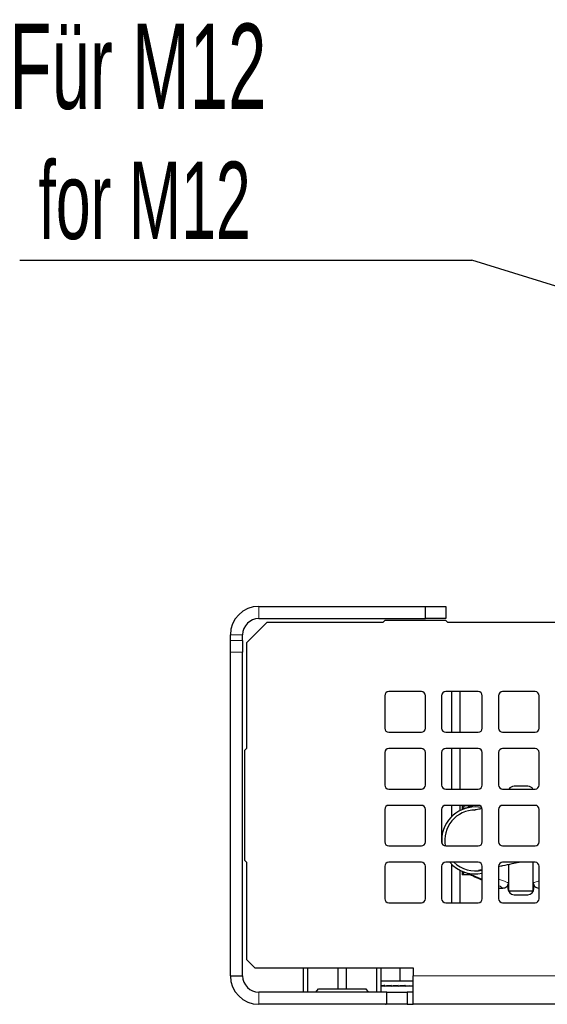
# Model space of a CAD drawing. Header units: millimetres. Extents: x 5 to 418, y 2 to 292.
# Tile 2 of 25: x 65 to 86, y 31 to 72. Entities that reach past the tile are written whole.
import ezdxf

# ---------------------------------------------------------------- set-up
doc = ezdxf.new("R2010")
doc.units = ezdxf.units.MM
doc.layers.add('SLD-0', color=7, linetype='Continuous')
doc.styles.add('SLDTEXTSTYLE0', font='TXT', dxfattribs={"width": 0.605})
doc.dimstyles.new('SLDDIMSTYLE3', dxfattribs={"dimtxt": 0.18, "dimasz": 3.302, "dimexe": 0, "dimexo": 0.0625, "dimgap": 0, "dimtad": 0, "dimtih": 1, "dimtoh": 1, "dimdec": 0, "dimrnd": 1e-09, "dimzin": 0, "dimdsep": 46, "dimtxsty": 'Standard', "dimsah": 1, "dimcen": 0.09, "dimadec": 0, "dimazin": 0, "dimtfac": 3.302, "dimtdec": 0, "dimtofl": 0, "dimtmove": 0, "dimatfit": 3, "dimfxl": 1, "dimfrac": 2, "dimtolj": 1, "dimtzin": 0, "dimarcsym": 0})

# ---------------------------------------------------------------- blocks, each defined once
blk = doc.blocks.new('SW_NOTE_0_3')
at = {"layer": 'SLD-0', "color": 0}
blk.add_line((-18.553, 0), (0, 0), dxfattribs=at)
at = {"layer": 'SLD-0', "color": 0, "attachment_point": 1, "style": 'SLDTEXTSTYLE0'}
for s, insert, char_height in [('Für M12', (-18.975, 9.713), 3.5), ('for M12', (-17.785, 4.048), 3.175)]:
    blk.add_mtext(s, dxfattribs=dict(at, insert=insert, char_height=char_height))

msp = doc.modelspace()

# ---------------------------------------------------------------- linework, layer by layer
at = {"color": 7, "linetype": 'Continuous', "lineweight": 25}
for p, q in [((74.4148, 47.7084), (81.2482, 47.7084)), ((81.2482, 47.2084), (81.2482, 47.7084)), ((81.2482, 47.7084), (82.0815, 47.7084)), ((82.0815, 47.7084), (82.0815, 47.2084)), ((74.7482, 47.0418), (73.9148, 46.2084)), ((74.4148, 47.2084), (81.2482, 47.2084)), ((79.4982, 47.0418), (74.7482, 47.0418)), ((79.5815, 47.1251), (79.4982, 47.0418)), ((82.0815, 47.1251), (79.5815, 47.1251)), ((82.0815, 47.2084), (81.2482, 47.2084)), ((82.1648, 47.0418), (82.0815, 47.1251)), ((119.3315, 47.0418), (82.1648, 47.0418)), ((73.2482, 46.3131), (73.2482, 46.5418)), ((73.7482, 46.3131), (73.7482, 46.5418)), ((73.2482, 45.8225), (73.2482, 46.3131)), ((73.7482, 46.3131), (73.7482, 45.8225)), ((73.9148, 46.2084), (73.9148, 41.8751)), ((73.2482, 32.5418), (73.2482, 45.8225)), ((73.7482, 32.5418), (73.7482, 45.8225)), ((81.0815, 44.2084), (79.7482, 44.2084)), ((83.4148, 44.2084), (82.0815, 44.2084)), ((82.3332, 42.5418), (82.3332, 44.2084)), ((82.6665, 44.2084), (82.6665, 42.5418)), ((85.7482, 44.2084), (84.4148, 44.2084)), ((79.5815, 44.0418), (79.5815, 42.7084)), ((81.2482, 42.7084), (81.2482, 44.0418)), ((81.9148, 44.0418), (81.9148, 42.7084)), ((83.5815, 42.7084), (83.5815, 44.0418)), ((84.2482, 44.0418), (84.2482, 42.7084)), ((85.9148, 42.7084), (85.9148, 44.0418)), ((79.7482, 42.5418), (81.0815, 42.5418)), ((82.0815, 42.5418), (83.4148, 42.5418)), ((84.4148, 42.5418), (85.7482, 42.5418)), ((73.9148, 41.8751), (73.8315, 41.7918)), ((73.8315, 41.7918), (73.8315, 37.2918)), ((79.5815, 41.7084), (79.5815, 40.3751)), ((81.0815, 41.8751), (79.7482, 41.8751)), ((81.2482, 40.3751), (81.2482, 41.7084)), ((81.9148, 41.7084), (81.9148, 40.3751)), ((83.4148, 41.8751), (82.0815, 41.8751)), ((82.3332, 40.2084), (82.3332, 41.8751)), ((82.6665, 41.8751), (82.6665, 40.2084)), ((83.5815, 40.3751), (83.5815, 41.7084)), ((84.2482, 41.7084), (84.2482, 40.3751)), ((85.7482, 41.8751), (84.4148, 41.8751)), ((85.9148, 40.3751), (85.9148, 41.7084)), ((79.7482, 40.2084), (81.0815, 40.2084)), ((82.0815, 40.2084), (83.4148, 40.2084)), ((84.4148, 40.2084), (85.7482, 40.2084)), ((85.4498, 40.3251), (84.8832, 40.3251)), ((79.5815, 39.3751), (79.5815, 38.0418)), ((81.0815, 39.5418), (79.7482, 39.5418)), ((81.2482, 38.0418), (81.2482, 39.3751)), ((81.9148, 39.3751), (81.9148, 38.0418)), ((83.4148, 39.5418), (82.0815, 39.5418)), ((82.3332, 39.0861), (82.3332, 39.5418)), ((82.6665, 39.5418), (82.6665, 39.3249)), ((82.7498, 39.5168), (82.8296, 39.5168)), ((82.7498, 39.5168), (82.7498, 39.3639)), ((83.1164, 39.5168), (82.8296, 39.5168)), ((83.1696, 39.5418), (83.0715, 39.4957)), ((83.5649, 39.4477), (83.2915, 39.4751)), ((83.5815, 38.0418), (83.5815, 39.3751)), ((84.2482, 39.3751), (84.2482, 38.0418)), ((85.7482, 39.5418), (84.4148, 39.5418)), ((85.9148, 38.0418), (85.9148, 39.3751)), ((79.7482, 37.8751), (81.0815, 37.8751)), ((82.0815, 37.8751), (83.4148, 37.8751)), ((84.4148, 37.8751), (85.7482, 37.8751)), ((73.8315, 37.2918), (73.9148, 37.2084)), ((73.9148, 37.2084), (73.9148, 33.2084)), ((81.0815, 37.2084), (79.7482, 37.2084)), ((83.4148, 37.2084), (82.0815, 37.2084)), ((85.7482, 37.2084), (84.4148, 37.2084)), ((85.6665, 36.0168), (85.6665, 37.2084)), ((79.5815, 37.0418), (79.5815, 35.7084)), ((81.2482, 35.7084), (81.2482, 37.0418)), ((81.9148, 37.0418), (81.9148, 35.7084)), ((82.3332, 35.5418), (82.3332, 37.1141)), ((82.6665, 36.8754), (82.6665, 35.5418)), ((82.7498, 36.8363), (82.7498, 36.6834)), ((82.8296, 36.6834), (82.8147, 36.8157)), ((83.5815, 35.7084), (83.5815, 37.0418)), ((84.2482, 37.0418), (84.2482, 35.7084)), ((84.6665, 36.0168), (84.6665, 37.1224)), ((85.9148, 35.7084), (85.9148, 37.0418)), ((82.8296, 36.6834), (82.7498, 36.6834)), ((83.1145, 36.6834), (82.8296, 36.6834)), ((84.6581, 36.3368), (84.6665, 36.3918)), ((84.2482, 36.1418), (84.4165, 36.1418)), ((84.4165, 36.1418), (84.4301, 36.1421)), ((84.6332, 36.2678), (84.6332, 36.1251)), ((85.6665, 36.0168), (84.6665, 36.0168)), ((85.6752, 36.0168), (85.6665, 36.0168)), ((85.6998, 36.1251), (85.6998, 36.2696)), ((85.903, 36.1421), (85.9148, 36.1418)), ((84.8832, 35.8751), (85.4498, 35.8751)), ((79.7482, 35.5418), (81.0815, 35.5418)), ((82.0815, 35.5418), (83.4148, 35.5418)), ((84.4148, 35.5418), (85.7482, 35.5418)), ((73.9148, 33.2084), (74.2482, 32.8751)), ((74.2482, 32.8751), (80.7482, 32.8751)), ((76.2482, 31.8751), (76.2482, 32.8751)), ((76.4097, 32.8751), (76.4097, 31.8751)), ((77.6699, 32.0084), (77.6699, 32.8751)), ((77.9931, 32.8751), (77.9931, 32.0084)), ((79.2533, 31.8751), (79.2533, 32.8751)), ((79.4148, 32.8751), (79.4148, 31.8751)), ((80.2078, 32.3251), (80.2078, 32.8751)), ((80.7482, 32.8751), (80.7482, 32.5418)), ((73.2482, 32.5418), (73.7482, 32.5418)), ((80.7482, 31.3751), (80.7482, 32.5418)), ((76.7576, 31.8751), (76.8653, 32.0084)), ((76.8653, 32.0084), (77.6699, 32.0084)), ((77.6699, 32.0084), (77.9931, 32.0084)), ((77.9931, 32.0084), (78.7977, 32.0084)), ((78.7977, 32.0084), (78.9054, 31.8751)), ((80.7482, 32.3251), (79.4148, 32.3251)), ((79.4148, 32.1258), (79.5845, 32.1275)), ((80.7482, 32.1251), (79.4148, 32.1251)), ((79.5845, 32.1251), (79.5845, 32.1451)), ((79.5845, 32.1251), (79.8069, 32.1281)), ((79.8508, 32.1251), (79.8508, 32.1451)), ((79.8508, 32.1251), (79.9939, 32.1281)), ((80.1355, 32.1251), (80.1355, 32.1451)), ((80.1355, 32.1251), (80.1938, 32.1281)), ((80.3991, 32.1421), (80.4277, 32.1451)), ((80.3991, 32.1281), (80.3991, 32.1421)), ((80.4277, 32.1251), (80.3991, 32.1281)), ((80.4277, 32.1251), (80.4277, 32.1451)), ((80.6018, 32.1281), (80.6018, 32.1371)), ((80.7163, 32.1251), (80.6018, 32.1281)), ((80.7163, 32.1251), (80.7163, 32.1451)), ((79.6648, 31.8751), (74.4148, 31.8751)), ((79.6648, 31.3751), (79.6648, 31.8751)), ((79.6648, 31.8751), (80.4982, 31.8751)), ((80.4982, 31.8751), (80.4982, 31.3751)), ((80.7482, 31.8751), (80.4982, 31.8751)), ((79.6648, 31.3751), (74.4148, 31.3751)), ((80.4982, 31.3751), (79.6648, 31.3751)), ((80.4982, 31.3751), (80.7482, 31.3751)), ((120.7482, 31.3751), (80.7482, 31.3751))]:
    msp.add_line(p, q, dxfattribs=at)
at = {"color": 7, "linetype": 'Continuous', "lineweight": 18}
for p, q in [((74.4148, 47.2084), (74.4148, 47.7084)), ((73.7482, 46.5418), (73.2482, 46.5418)), ((73.2482, 46.3131), (73.7482, 46.3131)), ((73.7482, 45.8225), (73.2482, 45.8225)), ((85.9148, 36.1495), (85.903, 36.1421)), ((120.7482, 32.5418), (80.7482, 32.5418)), ((74.4148, 31.8751), (74.4148, 31.3751))]:
    msp.add_line(p, q, dxfattribs=at)
at = {"color": 7, "linetype": 'Continuous', "lineweight": 25}
for centre, radius, start, end in [((74.4148, 46.5418), 1.1667, 90, 180), ((74.4148, 46.5418), 0.6667, 90, 180), ((79.7482, 44.0418), 0.1667, 90, 180), ((81.0815, 44.0418), 0.1667, 0, 90), ((82.0815, 44.0418), 0.1667, 90, 180), ((83.4148, 44.0418), 0.1667, 0, 90), ((84.4148, 44.0418), 0.1667, 90, 180), ((85.7482, 44.0418), 0.1667, 0, 90), ((79.7482, 42.7084), 0.1667, 180, 270), ((81.0815, 42.7084), 0.1667, 270, 360), ((82.0815, 42.7084), 0.1667, 180, 270), ((83.4148, 42.7084), 0.1667, 270, 0), ((84.4148, 42.7084), 0.1667, 180, 270), ((85.7482, 42.7084), 0.1667, 270, 0), ((79.7482, 41.7084), 0.1667, 90, 180), ((81.0815, 41.7084), 0.1667, 0, 90), ((82.0815, 41.7084), 0.1667, 90, 180), ((83.4148, 41.7084), 0.1667, 0, 90), ((84.4148, 41.7084), 0.1667, 90, 180), ((85.7482, 41.7084), 0.1667, 0, 90), ((79.7482, 40.3751), 0.1667, 180, 270), ((81.0815, 40.3751), 0.1667, 270, 0), ((82.0815, 40.3751), 0.1667, 180, 270), ((83.4148, 40.3751), 0.1667, 270, 0), ((84.4148, 40.3751), 0.1667, 180, 270), ((84.8832, 40.0751), 0.25, 90, 147.76905), ((85.4498, 40.0751), 0.25, 32.23095, 90), ((85.7482, 40.3751), 0.1667, 270, 360), ((79.7482, 39.3751), 0.1667, 90, 180), ((81.0815, 39.3751), 0.1667, 0, 90), ((82.0815, 39.3751), 0.1667, 90, 180), ((83.2915, 38.1001), 1.375, 90, 184.17414), ((83.2915, 38.1001), 1.25, 90, 190.31477), ((83.4148, 39.3751), 0.1667, 360, 90), ((84.4148, 39.3751), 0.1667, 90, 180), ((85.7482, 39.3751), 0.1667, 0, 90), ((79.7482, 38.0418), 0.1667, 180, 270), ((81.0815, 38.0418), 0.1667, 270, 0), ((82.0815, 38.0418), 0.1667, 180, 270), ((83.4148, 38.0418), 0.1667, 270, 0), ((84.4148, 38.0418), 0.1667, 180, 270), ((85.7482, 38.0418), 0.1667, 270, 360), ((79.7482, 37.0418), 0.1667, 90, 180), ((81.0815, 37.0418), 0.1667, 0, 90), ((82.0815, 37.0418), 0.1667, 90, 180), ((83.2915, 38.1001), 1.375, 220.42746, 282.17563), ((83.2915, 38.1001), 1.25, 225.50678, 283.41485), ((83.4148, 37.0418), 0.1667, 0, 90), ((84.4148, 37.0418), 0.1667, 90, 180), ((85.7482, 37.0418), 0.1667, 0, 90), ((84.8832, 36.1251), 0.25, 180, 270), ((85.4498, 36.1251), 0.25, 270, 0), ((79.7482, 35.7084), 0.1667, 180, 270), ((81.0815, 35.7084), 0.1667, 270, 360), ((82.0815, 35.7084), 0.1667, 180, 270), ((83.4148, 35.7084), 0.1667, 270, 0), ((84.4148, 35.7084), 0.1667, 180, 270), ((85.7482, 35.7084), 0.1667, 270, 0), ((74.4148, 32.5418), 1.1667, 180, 270), ((74.4148, 32.5418), 0.6667, 180, 270)]:
    msp.add_arc(centre, radius, start, end, dxfattribs=at)
for major_axis, ratio, start_param, end_param in [((1.4917, 0.083), 0.0397654, 2.0930751, 2.2303674), ((1.4917, 0.093), 0.0281735, 1.8971826, 2.0935321), ((1.0477, 0.0653), 0.0281735, 2.0457621, 2.0935321), ((1.4917, 0.0994), 0.0155216, 1.701555, 1.8979045), ((1.0477, 0.0698), 0.0155216, 1.757975, 1.8979045), ((1.4917, 0.102), 0.0022882, 1.5060829, 1.7024325), ((1.0477, 0.0716), 0.0022882, 1.5060829, 1.7024325), ((1.4917, 0.1007), 0.0110308, 4.7762014, 4.9725509), ((1.4917, 0.0956), 0.0239369, 4.9717619, 4.9939512)]:
    msp.add_ellipse((80.3315, 32.1351), major_axis=major_axis, ratio=ratio, start_param=start_param, end_param=end_param, dxfattribs=at)
for points, knots in [([(82.8296, 39.5168), (82.8281, 39.5099), (82.8183, 39.464), (82.815, 39.4174), (82.8123, 39.3778)], [0, 0, 0, 0, 0.1506438, 1, 1, 1, 1]), ([(83.0665, 39.4939), (83.0649, 39.493), (82.9961, 39.4529), (82.9178, 39.4258), (82.8413, 39.3994)], [0, 0, 0, 0, 0.0230974, 1, 1, 1, 1]), ([(83.5739, 39.4127), (83.5289, 39.4032), (83.3811, 39.3719), (83.2525, 39.3436), (83.2403, 39.3388), (83.2357, 39.3369)], [0, 0, 0, 0, 0.2125398, 0.6990042, 1, 1, 1, 1]), ([(84.2482, 37.0375), (84.3073, 37.0494), (84.4746, 37.0832), (84.7602, 37.1415), (84.9933, 37.1892), (85.0876, 37.2084)], [0, 0, 0, 0, 0.2455445, 0.6949474, 1, 1, 1, 1]), ([(82.8413, 36.8009), (82.9178, 36.7744), (82.9956, 36.7476), (83.0638, 36.7078), (83.0649, 36.7072)], [0, 0, 0, 0, 0.984344, 1, 1, 1, 1]), ([(83.4197, 36.8775), (83.4361, 36.8795), (83.4614, 36.8827), (83.55, 36.8997), (83.5815, 36.9058)], [0, 0, 0, 0, 0.6446916, 1, 1, 1, 1]), ([(83.0686, 36.7061), (83.0763, 36.7021), (83.1322, 36.6727), (83.3084, 36.5951), (83.4703, 36.5214), (83.5783, 36.4681), (83.5815, 36.4665)], [0, 0, 0, 0, 0.0446026, 0.3231975, 0.9800714, 1, 1, 1, 1]), ([(84.4301, 36.1421), (84.4579, 36.1464), (84.5138, 36.1549), (84.5854, 36.2018), (84.6412, 36.2688), (84.6557, 36.3234), (84.6633, 36.3516)], [0, 0, 0, 0, 0.2494339, 0.4990993, 0.7411836, 1, 1, 1, 1]), ([(85.6698, 36.3516), (85.6763, 36.326), (85.6895, 36.2749), (85.7392, 36.2097), (85.8054, 36.1631), (85.8634, 36.1453), (85.8966, 36.1426), (85.903, 36.1421)], [0, 0, 0, 0, 0.2349076, 0.4699347, 0.7033111, 0.9428655, 1, 1, 1, 1]), ([(79.6247, 31.3751), (79.6181, 31.3751), (79.6089, 31.3751), (79.6297, 31.3751), (79.6357, 31.3751)], [0, 0, 0, 0, 0.7121693, 1, 1, 1, 1])]:
    msp.add_open_spline(points, degree=3, knots=knots, dxfattribs=at)
at = {"color": 7, "linetype": 'Continuous', "lineweight": 18}
for points, knots in [([(83.2375, 39.5418), (83.1861, 39.5206), (83.1229, 39.4947), (83.0571, 39.4627), (83.0399, 39.4541), (83.0337, 39.451), (83.0329, 39.4506)], [0, 0, 0, 0, 0.7368886, 0.9052743, 0.9883301, 1, 1, 1, 1]), ([(83.0329, 39.4506), (83.0332, 39.4509), (83.0336, 39.4515), (83.0361, 39.455), (83.0427, 39.464), (83.0522, 39.4826), (83.0642, 39.4843), (83.0718, 39.4854)], [0, 0, 0, 0, 0.0180329, 0.0251953, 0.1720699, 0.4803943, 1, 1, 1, 1]), ([(83.0691, 36.7142), (83.0627, 36.7156), (83.0525, 36.7179), (83.0426, 36.7363), (83.0357, 36.7457), (83.0332, 36.7493), (83.0329, 36.7496)], [0, 0, 0, 0, 0.5154272, 0.8264343, 0.9818102, 1, 1, 1, 1]), ([(83.0329, 36.7496), (83.0337, 36.7493), (83.0346, 36.7488), (83.041, 36.7456), (83.0575, 36.7374), (83.171, 36.6825), (83.3593, 36.6079), (83.5174, 36.5373), (83.5815, 36.5087)], [0, 0, 0, 0, 0.0043042, 0.0053175, 0.0358699, 0.0970422, 0.6340966, 1, 1, 1, 1]), ([(83.5501, 36.7496), (83.5509, 36.7493), (83.5616, 36.7451), (83.5719, 36.7416), (83.5815, 36.7384)], [0, 0, 0, 0, 0.0742156, 1, 1, 1, 1]), ([(83.5815, 36.7257), (83.5715, 36.7331), (83.561, 36.7409), (83.5507, 36.7492), (83.5501, 36.7496)], [0, 0, 0, 0, 0.9457547, 1, 1, 1, 1]), ([(84.2482, 36.5112), (84.3561, 36.4735), (84.497, 36.4242), (84.6317, 36.3654), (84.6633, 36.3516)], [0, 0, 0, 0, 0.7657174, 1, 1, 1, 1]), ([(85.6698, 36.3516), (85.6986, 36.3643), (85.7783, 36.3995), (85.8617, 36.429), (85.9148, 36.4479)], [0, 0, 0, 0, 0.3618531, 1, 1, 1, 1]), ([(84.4301, 36.1421), (84.4099, 36.1546), (84.3479, 36.1928), (84.2884, 36.232), (84.2482, 36.2585)], [0, 0, 0, 0, 0.3249338, 1, 1, 1, 1])]:
    msp.add_open_spline(points, degree=3, knots=knots, dxfattribs=at)

# ---------------------------------------------------------------- block references
at = {"layer": 'SLD-0', "color": 7}
msp.add_blockref('SW_NOTE_0_3', (83.159, 61.9145), dxfattribs=at)

# ---------------------------------------------------------------- leaders
msp.add_leader([(92.0908, 59.1616), (83.159, 61.9145)], dimstyle='SLDDIMSTYLE3', dxfattribs=at)

doc.saveas('drawing.dxf')
